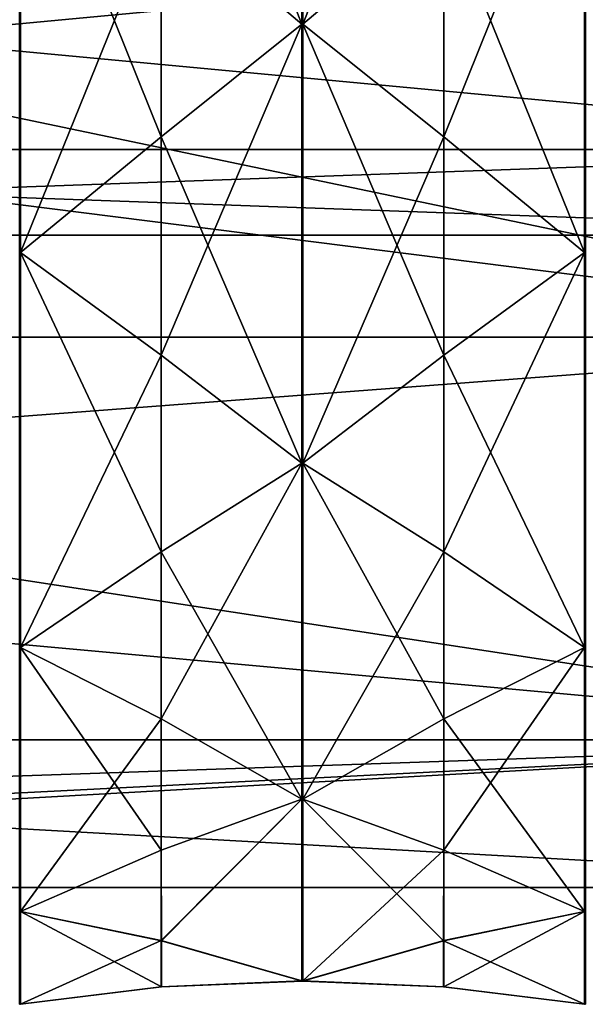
# Model space of a CAD drawing. Header units: millimetres. Extents: x -109 to 171, y -66 to 35.
# Tile 182 of 185: x 149 to 159, y -22 to -4. Entities that reach past the tile are written whole.
import ezdxf

# ---------------------------------------------------------------- set-up
doc = ezdxf.new("R2010")
doc.units = ezdxf.units.MM
doc.header["$LTSCALE"] = 65.185185
for name, color, linetype in [('697', 7, 'CONTINUOUS'), ('701', 7, 'CONTINUOUS'), ('724', 7, 'CONTINUOUS'), ('725', 7, 'CONTINUOUS'), ('753', 7, 'CONTINUOUS'), ('754', 7, 'CONTINUOUS'), ('755', 7, 'CONTINUOUS'), ('756', 7, 'CONTINUOUS'), ('757', 7, 'CONTINUOUS'), ('758', 7, 'CONTINUOUS'), ('759', 7, 'CONTINUOUS'), ('760', 7, 'CONTINUOUS'), ('761', 7, 'CONTINUOUS'), ('829', 7, 'CONTINUOUS'), ('830', 7, 'CONTINUOUS'), ('831', 7, 'CONTINUOUS'), ('832', 7, 'CONTINUOUS'), ('841', 7, 'CONTINUOUS'), ('842', 7, 'CONTINUOUS'), ('843', 7, 'CONTINUOUS'), ('844', 7, 'CONTINUOUS'), ('845', 7, 'CONTINUOUS'), ('846', 7, 'CONTINUOUS'), ('847', 7, 'CONTINUOUS'), ('848', 7, 'CONTINUOUS'), ('857', 7, 'CONTINUOUS'), ('858', 7, 'CONTINUOUS'), ('859', 7, 'CONTINUOUS'), ('860', 7, 'CONTINUOUS')]:
    doc.layers.add(name, color=color, linetype=linetype)

msp = doc.modelspace()

# ---------------------------------------------------------------- linework, layer by layer
at = {"layer": '697', "linetype": 'CONTINUOUS'}
for points in [[(168.1, -10.125, -17.537), (168.1, 0, -20.25), (125.775, -4.786, -19.676), (168.1, -10.125, -17.537)], [(125.775, -4.786, -19.676), (168.1, 0, -20.25), (132.1, -2.671, -20.073), (125.775, -4.786, -19.676)], [(123.643, -13.488, -15.104), (168.1, -10.125, -17.537), (125.775, -4.786, -19.676), (123.643, -13.488, -15.104)], [(168.1, -17.537, -10.125), (168.1, -10.125, -17.537), (123.643, -13.488, -15.104), (168.1, -17.537, -10.125)], [(119.6, -19.201, -6.434), (168.1, -17.537, -10.125), (123.643, -13.488, -15.104), (119.6, -19.201, -6.434)], [(168.1, -20.25), (168.1, -17.537, -10.125), (119.6, -20.25), (168.1, -20.25)], [(119.6, -20.25), (168.1, -17.537, -10.125), (119.6, -19.986, -3.259), (119.6, -20.25)], [(119.6, -19.986, -3.259), (168.1, -17.537, -10.125), (119.6, -19.201, -6.434), (119.6, -19.986, -3.259)]]:
    msp.add_3dface(points, dxfattribs=at)
at = {"layer": '701', "linetype": 'CONTINUOUS'}
for points in [[(168.1, 0, 20.25), (168.1, -10.125, 17.537), (119.6, 0, 20.25), (168.1, 0, 20.25)], [(119.6, 0, 20.25), (168.1, -10.125, 17.537), (119.6, -10.125, 17.537), (119.6, 0, 20.25)], [(168.1, -10.125, 17.537), (168.1, -17.537, 10.125), (119.6, -10.125, 17.537), (168.1, -10.125, 17.537)], [(119.6, -10.125, 17.537), (168.1, -17.537, 10.125), (119.6, -17.537, 10.125), (119.6, -10.125, 17.537)], [(168.1, -20.25), (119.6, -20.25), (119.6, -17.537, 10.125), (168.1, -20.25)], [(168.1, -17.537, 10.125), (168.1, -20.25), (119.6, -17.537, 10.125), (168.1, -17.537, 10.125)]]:
    msp.add_3dface(points, dxfattribs=at)
at = {"layer": '724', "linetype": 'CONTINUOUS'}
for points in [[(124.1, -2.549, 7.846), (124.1, -6.674, 4.849), (168.1, -2.549, 7.846), (124.1, -2.549, 7.846)], [(124.1, -6.674, 4.849), (168.1, -6.674, 4.849), (168.1, -2.549, 7.846), (124.1, -6.674, 4.849)], [(124.1, -6.674, 4.849), (124.1, -8.25), (168.1, -6.674, 4.849), (124.1, -6.674, 4.849)], [(124.1, -8.25), (168.1, -8.25), (168.1, -6.674, 4.849), (124.1, -8.25)]]:
    msp.add_3dface(points, dxfattribs=at)
at = {"layer": '725', "linetype": 'CONTINUOUS'}
for points in [[(124.1, -6.674, -4.849), (124.1, -2.549, -7.846), (168.1, -6.674, -4.849), (124.1, -6.674, -4.849)], [(124.1, -2.549, -7.846), (168.1, -2.549, -7.846), (168.1, -6.674, -4.849), (124.1, -2.549, -7.846)], [(124.1, -8.25), (124.1, -6.674, -4.849), (168.1, -8.25), (124.1, -8.25)], [(124.1, -6.674, -4.849), (168.1, -6.674, -4.849), (168.1, -8.25), (124.1, -6.674, -4.849)]]:
    msp.add_3dface(points, dxfattribs=at)
at = {"layer": '753', "linetype": 'CONTINUOUS'}
for points in [[(153.99, 4.37, 21.97), (151.4, 2.174, 22.077), (153.99, -4.37, 21.97), (153.99, 4.37, 21.97)], [(153.998, 4.37, 21.97), (153.99, 4.37, 21.97), (153.998, -4.37, 21.97), (153.998, 4.37, 21.97)], [(153.998, -4.37, 21.97), (153.99, 4.37, 21.97), (153.99, -4.37, 21.97), (153.998, -4.37, 21.97)], [(154.006, 4.371, 21.97), (153.998, 4.37, 21.97), (154.006, -4.369, 21.97), (154.006, 4.371, 21.97)], [(154.006, -4.369, 21.97), (153.998, 4.37, 21.97), (153.998, -4.37, 21.97), (154.006, -4.369, 21.97)], [(156.6, -2.174, 22.077), (154.006, 4.371, 21.97), (154.006, -4.369, 21.97), (156.6, -2.174, 22.077)], [(153.99, -4.37, 21.97), (151.4, 2.174, 22.077), (151.4, -2.174, 22.077), (153.99, -4.37, 21.97)]]:
    msp.add_3dface(points, dxfattribs=at)
at = {"layer": '754', "linetype": 'CONTINUOUS'}
for points in [[(153.99, -4.37, 21.97), (151.4, -6.44, 21.229), (153.99, -12.445, 18.625), (153.99, -4.37, 21.97)], [(153.998, -4.37, 21.97), (153.99, -4.37, 21.97), (153.998, -12.445, 18.625), (153.998, -4.37, 21.97)], [(153.998, -12.445, 18.625), (153.99, -4.37, 21.97), (153.99, -12.445, 18.625), (153.998, -12.445, 18.625)], [(154.006, -4.369, 21.97), (153.998, -4.37, 21.97), (154.006, -12.444, 18.626), (154.006, -4.369, 21.97)], [(154.006, -12.444, 18.626), (153.998, -4.37, 21.97), (153.998, -12.445, 18.625), (154.006, -12.444, 18.626)], [(156.6, -6.44, 21.229), (154.006, -4.369, 21.97), (156.6, -10.458, 19.565), (156.6, -6.44, 21.229)], [(156.6, -10.458, 19.565), (154.006, -4.369, 21.97), (154.006, -12.444, 18.626), (156.6, -10.458, 19.565)], [(151.4, -6.44, 21.229), (148.81, -8.572, 20.695), (151.4, -10.458, 19.565), (151.4, -6.44, 21.229)], [(153.99, -12.445, 18.625), (151.4, -6.44, 21.229), (151.4, -10.458, 19.565), (153.99, -12.445, 18.625)], [(159.19, -8.572, 20.695), (156.6, -6.44, 21.229), (156.6, -10.458, 19.565), (159.19, -8.572, 20.695)]]:
    msp.add_3dface(points, dxfattribs=at)
at = {"layer": '755', "linetype": 'CONTINUOUS'}
for points in [[(153.99, -12.445, 18.625), (151.4, -14.074, 17.149), (153.99, -18.625, 12.445), (153.99, -12.445, 18.625)], [(153.998, -12.445, 18.625), (153.99, -12.445, 18.625), (153.998, -18.625, 12.445), (153.998, -12.445, 18.625)], [(153.998, -18.625, 12.445), (153.99, -12.445, 18.625), (153.99, -18.625, 12.445), (153.998, -18.625, 12.445)], [(154.006, -12.444, 18.626), (153.998, -12.445, 18.625), (154.006, -18.625, 12.446), (154.006, -12.444, 18.626)], [(154.006, -18.625, 12.446), (153.998, -12.445, 18.625), (153.998, -18.625, 12.445), (154.006, -18.625, 12.446)], [(156.6, -14.074, 17.149), (154.006, -12.444, 18.626), (156.6, -17.149, 14.074), (156.6, -14.074, 17.149)], [(156.6, -17.149, 14.074), (154.006, -12.444, 18.626), (154.006, -18.625, 12.446), (156.6, -17.149, 14.074)], [(151.4, -14.074, 17.149), (148.81, -15.839, 15.839), (151.4, -17.149, 14.074), (151.4, -14.074, 17.149)], [(153.99, -18.625, 12.445), (151.4, -14.074, 17.149), (151.4, -17.149, 14.074), (153.99, -18.625, 12.445)], [(159.19, -15.839, 15.839), (156.6, -14.074, 17.149), (156.6, -17.149, 14.074), (159.19, -15.839, 15.839)]]:
    msp.add_3dface(points, dxfattribs=at)
at = {"layer": '756', "linetype": 'CONTINUOUS'}
for points in [[(153.99, -18.625, 12.445), (151.4, -19.565, 10.458), (151.405, -21.23, 6.435), (153.99, -18.625, 12.445)], [(154, -21.973, 4.362), (153.99, -18.625, 12.445), (151.405, -21.23, 6.435), (154, -21.973, 4.362)], [(153.998, -18.625, 12.445), (153.99, -18.625, 12.445), (154, -21.973, 4.362), (153.998, -18.625, 12.445)], [(154.006, -18.625, 12.446), (153.998, -18.625, 12.445), (154, -21.973, 4.362), (154.006, -18.625, 12.446)], [(156.595, -21.23, 6.435), (154.006, -18.625, 12.446), (154, -21.973, 4.362), (156.595, -21.23, 6.435)], [(156.6, -19.565, 10.458), (154.006, -18.625, 12.446), (156.595, -21.23, 6.435), (156.6, -19.565, 10.458)], [(151.4, -19.565, 10.458), (148.81, -20.695, 8.572), (151.405, -21.23, 6.435), (151.4, -19.565, 10.458)], [(159.19, -20.695, 8.572), (156.6, -19.565, 10.458), (156.595, -21.23, 6.435), (159.19, -20.695, 8.572)]]:
    msp.add_3dface(points, dxfattribs=at)
at = {"layer": '757', "linetype": 'CONTINUOUS'}
for points in [[(148.81, -22.4), (151.4, -22.077, -2.174), (151.405, -22.077, 2.179), (148.81, -22.4)], [(151.4, -22.077, -2.174), (153.99, -21.97, -4.37), (151.405, -22.077, 2.179), (151.4, -22.077, -2.174)], [(153.998, -21.97, -4.37), (154, -21.973, 4.362), (151.405, -22.077, 2.179), (153.998, -21.97, -4.37)], [(153.99, -21.97, -4.37), (153.998, -21.97, -4.37), (151.405, -22.077, 2.179), (153.99, -21.97, -4.37)], [(154.006, -21.97, -4.369), (154, -21.973, 4.362), (153.998, -21.97, -4.37), (154.006, -21.97, -4.369)], [(156.595, -22.077, 2.179), (154, -21.973, 4.362), (154.006, -21.97, -4.369), (156.595, -22.077, 2.179)], [(156.6, -22.077, -2.174), (156.595, -22.077, 2.179), (154.006, -21.97, -4.369), (156.6, -22.077, -2.174)], [(159.19, -22.4), (156.595, -22.077, 2.179), (156.6, -22.077, -2.174), (159.19, -22.4)]]:
    msp.add_3dface(points, dxfattribs=at)
at = {"layer": '758', "linetype": 'CONTINUOUS'}
for points in [[(153.99, -21.97, -4.37), (151.4, -21.229, -6.44), (153.99, -18.625, -12.445), (153.99, -21.97, -4.37)], [(153.99, -18.625, -12.445), (151.4, -21.229, -6.44), (151.4, -19.565, -10.458), (153.99, -18.625, -12.445)], [(153.998, -21.97, -4.37), (153.99, -21.97, -4.37), (153.998, -18.625, -12.445), (153.998, -21.97, -4.37)], [(153.998, -18.625, -12.445), (153.99, -21.97, -4.37), (153.99, -18.625, -12.445), (153.998, -18.625, -12.445)], [(154.006, -18.626, -12.444), (153.998, -21.97, -4.37), (153.998, -18.625, -12.445), (154.006, -18.626, -12.444)], [(154.006, -21.97, -4.369), (153.998, -21.97, -4.37), (154.006, -18.626, -12.444), (154.006, -21.97, -4.369)], [(156.6, -19.565, -10.458), (154.006, -21.97, -4.369), (154.006, -18.626, -12.444), (156.6, -19.565, -10.458)], [(151.4, -21.229, -6.44), (148.81, -20.695, -8.572), (151.4, -19.565, -10.458), (151.4, -21.229, -6.44)], [(156.6, -21.229, -6.44), (154.006, -21.97, -4.369), (156.6, -19.565, -10.458), (156.6, -21.229, -6.44)], [(159.19, -20.695, -8.572), (156.6, -21.229, -6.44), (156.6, -19.565, -10.458), (159.19, -20.695, -8.572)]]:
    msp.add_3dface(points, dxfattribs=at)
at = {"layer": '759', "linetype": 'CONTINUOUS'}
for points in [[(153.99, -18.625, -12.445), (151.4, -17.149, -14.074), (153.99, -12.445, -18.625), (153.99, -18.625, -12.445)], [(153.99, -12.445, -18.625), (151.4, -17.149, -14.074), (151.4, -14.074, -17.149), (153.99, -12.445, -18.625)], [(153.998, -18.625, -12.445), (153.99, -18.625, -12.445), (153.998, -12.445, -18.625), (153.998, -18.625, -12.445)], [(153.998, -12.445, -18.625), (153.99, -18.625, -12.445), (153.99, -12.445, -18.625), (153.998, -12.445, -18.625)], [(154.006, -12.446, -18.625), (153.998, -18.625, -12.445), (153.998, -12.445, -18.625), (154.006, -12.446, -18.625)], [(154.006, -18.626, -12.444), (153.998, -18.625, -12.445), (154.006, -12.446, -18.625), (154.006, -18.626, -12.444)], [(156.6, -14.074, -17.149), (154.006, -18.626, -12.444), (154.006, -12.446, -18.625), (156.6, -14.074, -17.149)], [(151.4, -17.149, -14.074), (148.81, -15.839, -15.839), (151.4, -14.074, -17.149), (151.4, -17.149, -14.074)], [(156.6, -17.149, -14.074), (154.006, -18.626, -12.444), (156.6, -14.074, -17.149), (156.6, -17.149, -14.074)], [(159.19, -15.839, -15.839), (156.6, -17.149, -14.074), (156.6, -14.074, -17.149), (159.19, -15.839, -15.839)]]:
    msp.add_3dface(points, dxfattribs=at)
at = {"layer": '760', "linetype": 'CONTINUOUS'}
for points in [[(153.99, -12.445, -18.625), (151.4, -10.458, -19.565), (153.99, -4.37, -21.97), (153.99, -12.445, -18.625)], [(153.99, -4.37, -21.97), (151.4, -10.458, -19.565), (151.4, -6.44, -21.229), (153.99, -4.37, -21.97)], [(153.998, -12.445, -18.625), (153.99, -12.445, -18.625), (153.998, -4.37, -21.97), (153.998, -12.445, -18.625)], [(153.998, -4.37, -21.97), (153.99, -12.445, -18.625), (153.99, -4.37, -21.97), (153.998, -4.37, -21.97)], [(154.006, -4.371, -21.97), (153.998, -12.445, -18.625), (153.998, -4.37, -21.97), (154.006, -4.371, -21.97)], [(154.006, -12.446, -18.625), (153.998, -12.445, -18.625), (154.006, -4.371, -21.97), (154.006, -12.446, -18.625)], [(156.6, -6.44, -21.229), (154.006, -12.446, -18.625), (154.006, -4.371, -21.97), (156.6, -6.44, -21.229)], [(151.4, -10.458, -19.565), (148.81, -8.572, -20.695), (151.4, -6.44, -21.229), (151.4, -10.458, -19.565)], [(156.6, -10.458, -19.565), (154.006, -12.446, -18.625), (156.6, -6.44, -21.229), (156.6, -10.458, -19.565)], [(159.19, -8.572, -20.695), (156.6, -10.458, -19.565), (156.6, -6.44, -21.229), (159.19, -8.572, -20.695)]]:
    msp.add_3dface(points, dxfattribs=at)
at = {"layer": '761', "linetype": 'CONTINUOUS'}
for points in [[(153.99, -4.37, -21.97), (151.4, -2.174, -22.077), (153.99, 4.37, -21.97), (153.99, -4.37, -21.97)], [(153.998, -4.37, -21.97), (153.99, -4.37, -21.97), (153.998, 4.37, -21.97), (153.998, -4.37, -21.97)], [(153.998, 4.37, -21.97), (153.99, -4.37, -21.97), (153.99, 4.37, -21.97), (153.998, 4.37, -21.97)], [(154.006, 4.369, -21.97), (153.998, -4.37, -21.97), (153.998, 4.37, -21.97), (154.006, 4.369, -21.97)], [(154.006, -4.371, -21.97), (153.998, -4.37, -21.97), (154.006, 4.369, -21.97), (154.006, -4.371, -21.97)], [(156.6, 2.174, -22.077), (154.006, -4.371, -21.97), (154.006, 4.369, -21.97), (156.6, 2.174, -22.077)], [(156.6, -2.174, -22.077), (154.006, -4.371, -21.97), (156.6, 2.174, -22.077), (156.6, -2.174, -22.077)]]:
    msp.add_3dface(points, dxfattribs=at)
at = {"layer": '829', "linetype": 'CONTINUOUS'}
for points in [[(159.19, -22.4), (156.6, -22.077, -2.174), (159.19, -20.695, -8.572), (159.19, -22.4)], [(156.6, -22.077, -2.174), (156.6, -21.229, -6.44), (159.19, -20.695, -8.572), (156.6, -22.077, -2.174)], [(159.19, -22.4), (159.19, -20.695, -8.572), (159.2, -20.695, -8.572), (159.19, -22.4)], [(159.19, -22.4), (159.2, -20.695, -8.572), (159.2, -22.4, 0), (159.19, -22.4)], [(159.21, -20.695, -8.572), (159.21, -22.4), (159.2, -22.4, 0), (159.21, -20.695, -8.572)], [(159.2, -20.695, -8.572), (159.21, -20.695, -8.572), (159.2, -22.4, 0), (159.2, -20.695, -8.572)], [(156.6, -22.077, -2.174), (154.006, -21.97, -4.369), (156.6, -21.229, -6.44), (156.6, -22.077, -2.174)]]:
    msp.add_3dface(points, dxfattribs=at)
at = {"layer": '830', "linetype": 'CONTINUOUS'}
for points in [[(159.19, -20.695, -8.572), (156.6, -19.565, -10.458), (159.19, -15.839, -15.839), (159.19, -20.695, -8.572)], [(156.6, -19.565, -10.458), (156.6, -17.149, -14.074), (159.19, -15.839, -15.839), (156.6, -19.565, -10.458)], [(159.19, -20.695, -8.572), (159.19, -15.839, -15.839), (159.2, -15.839, -15.839), (159.19, -20.695, -8.572)], [(159.2, -20.695, -8.572), (159.19, -20.695, -8.572), (159.2, -15.839, -15.839), (159.2, -20.695, -8.572)], [(159.21, -15.839, -15.839), (159.21, -20.695, -8.572), (159.2, -20.695, -8.572), (159.21, -15.839, -15.839)], [(159.21, -15.839, -15.839), (159.2, -20.695, -8.572), (159.2, -15.839, -15.839), (159.21, -15.839, -15.839)], [(156.6, -19.565, -10.458), (154.006, -18.626, -12.444), (156.6, -17.149, -14.074), (156.6, -19.565, -10.458)]]:
    msp.add_3dface(points, dxfattribs=at)
at = {"layer": '831', "linetype": 'CONTINUOUS'}
for points in [[(159.19, -15.839, -15.839), (156.6, -14.074, -17.149), (159.19, -8.572, -20.695), (159.19, -15.839, -15.839)], [(156.6, -14.074, -17.149), (156.6, -10.458, -19.565), (159.19, -8.572, -20.695), (156.6, -14.074, -17.149)], [(159.19, -15.839, -15.839), (159.19, -8.572, -20.695), (159.2, -8.572, -20.695), (159.19, -15.839, -15.839)], [(159.2, -15.839, -15.839), (159.19, -15.839, -15.839), (159.2, -8.572, -20.695), (159.2, -15.839, -15.839)], [(159.21, -8.572, -20.695), (159.21, -15.839, -15.839), (159.2, -15.839, -15.839), (159.21, -8.572, -20.695)], [(159.21, -8.572, -20.695), (159.2, -15.839, -15.839), (159.2, -8.572, -20.695), (159.21, -8.572, -20.695)], [(156.6, -14.074, -17.149), (154.006, -12.446, -18.625), (156.6, -10.458, -19.565), (156.6, -14.074, -17.149)]]:
    msp.add_3dface(points, dxfattribs=at)
at = {"layer": '832', "linetype": 'CONTINUOUS'}
for points in [[(159.19, -8.572, -20.695), (156.6, -6.44, -21.229), (159.19, 0, -22.4), (159.19, -8.572, -20.695)], [(156.6, -6.44, -21.229), (156.6, -2.174, -22.077), (159.19, 0, -22.4), (156.6, -6.44, -21.229)], [(159.19, -8.572, -20.695), (159.19, 0, -22.4), (159.2, 0, -22.4), (159.19, -8.572, -20.695)], [(159.21, 0, -22.4), (159.21, -8.572, -20.695), (159.2, -8.572, -20.695), (159.21, 0, -22.4)], [(159.21, 0, -22.4), (159.2, -8.572, -20.695), (159.2, 0, -22.4), (159.21, 0, -22.4)], [(159.2, -8.572, -20.695), (159.19, -8.572, -20.695), (159.2, 0, -22.4), (159.2, -8.572, -20.695)], [(156.6, -6.44, -21.229), (154.006, -4.371, -21.97), (156.6, -2.174, -22.077), (156.6, -6.44, -21.229)]]:
    msp.add_3dface(points, dxfattribs=at)
at = {"layer": '841', "linetype": 'CONTINUOUS'}
for points in [[(159.19, 0, 22.4), (156.6, -2.174, 22.077), (159.19, -8.572, 20.695), (159.19, 0, 22.4)], [(159.19, 0, 22.4), (159.19, -8.572, 20.695), (159.2, -8.572, 20.695), (159.19, 0, 22.4)], [(159.2, 0, 22.4), (159.19, 0, 22.4), (159.2, -8.572, 20.695), (159.2, 0, 22.4)], [(159.21, -8.572, 20.695), (159.21, 0, 22.4), (159.2, 0, 22.4), (159.21, -8.572, 20.695)], [(159.21, -8.572, 20.695), (159.2, 0, 22.4), (159.2, -8.572, 20.695), (159.21, -8.572, 20.695)], [(156.6, -2.174, 22.077), (154.006, -4.369, 21.97), (156.6, -6.44, 21.229), (156.6, -2.174, 22.077)], [(156.6, -2.174, 22.077), (156.6, -6.44, 21.229), (159.19, -8.572, 20.695), (156.6, -2.174, 22.077)]]:
    msp.add_3dface(points, dxfattribs=at)
at = {"layer": '842', "linetype": 'CONTINUOUS'}
for points in [[(159.19, -8.572, 20.695), (156.6, -10.458, 19.565), (159.19, -15.839, 15.839), (159.19, -8.572, 20.695)], [(159.19, -8.572, 20.695), (159.19, -15.839, 15.839), (159.2, -15.839, 15.839), (159.19, -8.572, 20.695)], [(159.2, -8.572, 20.695), (159.19, -8.572, 20.695), (159.2, -15.839, 15.839), (159.2, -8.572, 20.695)], [(159.21, -15.839, 15.839), (159.21, -8.572, 20.695), (159.2, -8.572, 20.695), (159.21, -15.839, 15.839)], [(159.21, -15.839, 15.839), (159.2, -8.572, 20.695), (159.2, -15.839, 15.839), (159.21, -15.839, 15.839)], [(156.6, -10.458, 19.565), (154.006, -12.444, 18.626), (156.6, -14.074, 17.149), (156.6, -10.458, 19.565)], [(156.6, -10.458, 19.565), (156.6, -14.074, 17.149), (159.19, -15.839, 15.839), (156.6, -10.458, 19.565)]]:
    msp.add_3dface(points, dxfattribs=at)
at = {"layer": '843', "linetype": 'CONTINUOUS'}
for points in [[(159.19, -15.839, 15.839), (156.6, -17.149, 14.074), (159.19, -20.695, 8.572), (159.19, -15.839, 15.839)], [(159.19, -15.839, 15.839), (159.19, -20.695, 8.572), (159.2, -20.695, 8.572), (159.19, -15.839, 15.839)], [(159.2, -15.839, 15.839), (159.19, -15.839, 15.839), (159.2, -20.695, 8.572), (159.2, -15.839, 15.839)], [(159.21, -20.695, 8.572), (159.21, -15.839, 15.839), (159.2, -15.839, 15.839), (159.21, -20.695, 8.572)], [(159.21, -20.695, 8.572), (159.2, -15.839, 15.839), (159.2, -20.695, 8.572), (159.21, -20.695, 8.572)], [(156.6, -17.149, 14.074), (154.006, -18.625, 12.446), (156.6, -19.565, 10.458), (156.6, -17.149, 14.074)], [(156.6, -17.149, 14.074), (156.6, -19.565, 10.458), (159.19, -20.695, 8.572), (156.6, -17.149, 14.074)]]:
    msp.add_3dface(points, dxfattribs=at)
at = {"layer": '844', "linetype": 'CONTINUOUS'}
for points in [[(159.19, -20.695, 8.572), (156.595, -21.23, 6.435), (159.19, -22.4), (159.19, -20.695, 8.572)], [(159.19, -20.695, 8.572), (159.19, -22.4), (159.2, -22.4, 0), (159.19, -20.695, 8.572)], [(159.19, -20.695, 8.572), (159.2, -22.4, 0), (159.2, -20.695, 8.572), (159.19, -20.695, 8.572)], [(159.21, -22.4), (159.21, -20.695, 8.572), (159.2, -20.695, 8.572), (159.21, -22.4)], [(159.2, -22.4, 0), (159.21, -22.4), (159.2, -20.695, 8.572), (159.2, -22.4, 0)], [(156.595, -21.23, 6.435), (154, -21.973, 4.362), (156.595, -22.077, 2.179), (156.595, -21.23, 6.435)], [(156.595, -21.23, 6.435), (156.595, -22.077, 2.179), (159.19, -22.4), (156.595, -21.23, 6.435)]]:
    msp.add_3dface(points, dxfattribs=at)
at = {"layer": '845', "linetype": 'CONTINUOUS'}
for points in [[(148.79, -22.4), (148.79, -20.695, -8.572), (148.8, -20.695, -8.572), (148.79, -22.4)], [(148.79, -22.4), (148.8, -20.695, -8.572), (148.8, -22.4, 0), (148.79, -22.4)], [(148.81, -20.695, -8.572), (148.81, -22.4), (148.8, -22.4, 0), (148.81, -20.695, -8.572)], [(148.8, -20.695, -8.572), (148.81, -20.695, -8.572), (148.8, -22.4, 0), (148.8, -20.695, -8.572)], [(148.81, -22.4), (148.81, -20.695, -8.572), (151.4, -21.229, -6.44), (148.81, -22.4)], [(151.4, -22.077, -2.174), (148.81, -22.4), (151.4, -21.229, -6.44), (151.4, -22.077, -2.174)], [(153.99, -21.97, -4.37), (151.4, -22.077, -2.174), (151.4, -21.229, -6.44), (153.99, -21.97, -4.37)]]:
    msp.add_3dface(points, dxfattribs=at)
at = {"layer": '846', "linetype": 'CONTINUOUS'}
for points in [[(148.79, -20.695, -8.572), (148.79, -15.839, -15.839), (148.8, -15.839, -15.839), (148.79, -20.695, -8.572)], [(148.8, -20.695, -8.572), (148.79, -20.695, -8.572), (148.8, -15.839, -15.839), (148.8, -20.695, -8.572)], [(148.81, -15.839, -15.839), (148.81, -20.695, -8.572), (148.8, -20.695, -8.572), (148.81, -15.839, -15.839)], [(148.81, -15.839, -15.839), (148.8, -20.695, -8.572), (148.8, -15.839, -15.839), (148.81, -15.839, -15.839)], [(148.81, -20.695, -8.572), (148.81, -15.839, -15.839), (151.4, -17.149, -14.074), (148.81, -20.695, -8.572)], [(151.4, -19.565, -10.458), (148.81, -20.695, -8.572), (151.4, -17.149, -14.074), (151.4, -19.565, -10.458)], [(153.99, -18.625, -12.445), (151.4, -19.565, -10.458), (151.4, -17.149, -14.074), (153.99, -18.625, -12.445)]]:
    msp.add_3dface(points, dxfattribs=at)
at = {"layer": '847', "linetype": 'CONTINUOUS'}
for points in [[(148.79, -15.839, -15.839), (148.79, -8.572, -20.695), (148.8, -8.572, -20.695), (148.79, -15.839, -15.839)], [(148.8, -15.839, -15.839), (148.79, -15.839, -15.839), (148.8, -8.572, -20.695), (148.8, -15.839, -15.839)], [(148.81, -8.572, -20.695), (148.81, -15.839, -15.839), (148.8, -15.839, -15.839), (148.81, -8.572, -20.695)], [(148.81, -8.572, -20.695), (148.8, -15.839, -15.839), (148.8, -8.572, -20.695), (148.81, -8.572, -20.695)], [(148.81, -15.839, -15.839), (148.81, -8.572, -20.695), (151.4, -10.458, -19.565), (148.81, -15.839, -15.839)], [(151.4, -14.074, -17.149), (148.81, -15.839, -15.839), (151.4, -10.458, -19.565), (151.4, -14.074, -17.149)], [(153.99, -12.445, -18.625), (151.4, -14.074, -17.149), (151.4, -10.458, -19.565), (153.99, -12.445, -18.625)]]:
    msp.add_3dface(points, dxfattribs=at)
at = {"layer": '848', "linetype": 'CONTINUOUS'}
for points in [[(148.79, -8.572, -20.695), (148.79, 0, -22.4), (148.8, 0, -22.4), (148.79, -8.572, -20.695)], [(148.81, 0, -22.4), (148.81, -8.572, -20.695), (148.8, -8.572, -20.695), (148.81, 0, -22.4)], [(148.81, 0, -22.4), (148.8, -8.572, -20.695), (148.8, 0, -22.4), (148.81, 0, -22.4)], [(148.81, -8.572, -20.695), (148.81, 0, -22.4), (151.4, -2.174, -22.077), (148.81, -8.572, -20.695)], [(148.8, -8.572, -20.695), (148.79, -8.572, -20.695), (148.8, 0, -22.4), (148.8, -8.572, -20.695)], [(151.4, -6.44, -21.229), (148.81, -8.572, -20.695), (151.4, -2.174, -22.077), (151.4, -6.44, -21.229)], [(153.99, -4.37, -21.97), (151.4, -6.44, -21.229), (151.4, -2.174, -22.077), (153.99, -4.37, -21.97)]]:
    msp.add_3dface(points, dxfattribs=at)
at = {"layer": '857', "linetype": 'CONTINUOUS'}
for points in [[(148.79, 0, 22.4), (148.79, -8.572, 20.695), (148.8, -8.572, 20.695), (148.79, 0, 22.4)], [(148.8, 0, 22.4), (148.79, 0, 22.4), (148.8, -8.572, 20.695), (148.8, 0, 22.4)], [(148.81, -8.572, 20.695), (148.81, 0, 22.4), (148.8, 0, 22.4), (148.81, -8.572, 20.695)], [(148.81, -8.572, 20.695), (148.8, 0, 22.4), (148.8, -8.572, 20.695), (148.81, -8.572, 20.695)], [(151.4, -2.174, 22.077), (148.81, 0, 22.4), (151.4, -6.44, 21.229), (151.4, -2.174, 22.077)], [(148.81, 0, 22.4), (148.81, -8.572, 20.695), (151.4, -6.44, 21.229), (148.81, 0, 22.4)], [(153.99, -4.37, 21.97), (151.4, -2.174, 22.077), (151.4, -6.44, 21.229), (153.99, -4.37, 21.97)]]:
    msp.add_3dface(points, dxfattribs=at)
at = {"layer": '858', "linetype": 'CONTINUOUS'}
for points in [[(148.79, -8.572, 20.695), (148.79, -15.839, 15.839), (148.8, -15.839, 15.839), (148.79, -8.572, 20.695)], [(148.8, -8.572, 20.695), (148.79, -8.572, 20.695), (148.8, -15.839, 15.839), (148.8, -8.572, 20.695)], [(148.81, -15.839, 15.839), (148.81, -8.572, 20.695), (148.8, -8.572, 20.695), (148.81, -15.839, 15.839)], [(148.81, -15.839, 15.839), (148.8, -8.572, 20.695), (148.8, -15.839, 15.839), (148.81, -15.839, 15.839)], [(151.4, -10.458, 19.565), (148.81, -8.572, 20.695), (151.4, -14.074, 17.149), (151.4, -10.458, 19.565)], [(148.81, -8.572, 20.695), (148.81, -15.839, 15.839), (151.4, -14.074, 17.149), (148.81, -8.572, 20.695)], [(153.99, -12.445, 18.625), (151.4, -10.458, 19.565), (151.4, -14.074, 17.149), (153.99, -12.445, 18.625)]]:
    msp.add_3dface(points, dxfattribs=at)
at = {"layer": '859', "linetype": 'CONTINUOUS'}
for points in [[(148.79, -15.839, 15.839), (148.79, -20.695, 8.572), (148.8, -20.695, 8.572), (148.79, -15.839, 15.839)], [(148.8, -15.839, 15.839), (148.79, -15.839, 15.839), (148.8, -20.695, 8.572), (148.8, -15.839, 15.839)], [(148.81, -20.695, 8.572), (148.81, -15.839, 15.839), (148.8, -15.839, 15.839), (148.81, -20.695, 8.572)], [(148.81, -20.695, 8.572), (148.8, -15.839, 15.839), (148.8, -20.695, 8.572), (148.81, -20.695, 8.572)], [(151.4, -17.149, 14.074), (148.81, -15.839, 15.839), (151.4, -19.565, 10.458), (151.4, -17.149, 14.074)], [(148.81, -15.839, 15.839), (148.81, -20.695, 8.572), (151.4, -19.565, 10.458), (148.81, -15.839, 15.839)], [(153.99, -18.625, 12.445), (151.4, -17.149, 14.074), (151.4, -19.565, 10.458), (153.99, -18.625, 12.445)]]:
    msp.add_3dface(points, dxfattribs=at)
at = {"layer": '860', "linetype": 'CONTINUOUS'}
for points in [[(148.79, -20.695, 8.572), (148.79, -22.4), (148.8, -22.4, 0), (148.79, -20.695, 8.572)], [(148.79, -20.695, 8.572), (148.8, -22.4, 0), (148.8, -20.695, 8.572), (148.79, -20.695, 8.572)], [(148.81, -22.4), (148.81, -20.695, 8.572), (148.8, -20.695, 8.572), (148.81, -22.4)], [(148.8, -22.4, 0), (148.81, -22.4), (148.8, -20.695, 8.572), (148.8, -22.4, 0)], [(151.405, -21.23, 6.435), (148.81, -20.695, 8.572), (151.405, -22.077, 2.179), (151.405, -21.23, 6.435)], [(148.81, -20.695, 8.572), (148.81, -22.4), (151.405, -22.077, 2.179), (148.81, -20.695, 8.572)], [(154, -21.973, 4.362), (151.405, -21.23, 6.435), (151.405, -22.077, 2.179), (154, -21.973, 4.362)]]:
    msp.add_3dface(points, dxfattribs=at)

doc.saveas('drawing.dxf')
